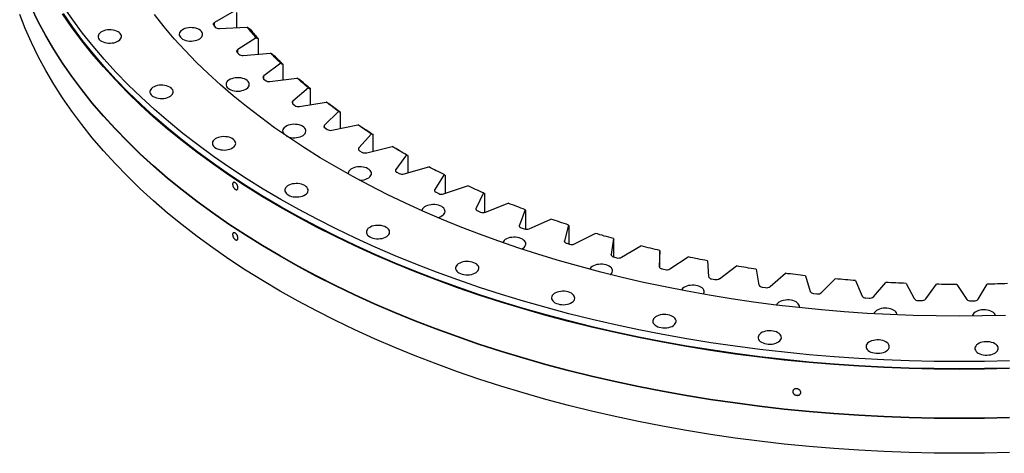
# Model space of a CAD drawing. Header units: millimetres. Extents: x 90 to 11535, y 34437 to 43816.
# Tile 7 of 14: x 6359 to 7460, y 38630 to 39115. Entities that reach past the tile are written whole.
import ezdxf

# ---------------------------------------------------------------- set-up
doc = ezdxf.new("R2010")
doc.units = ezdxf.units.MM
doc.header["$LTSCALE"] = 50

msp = doc.modelspace()

# ---------------------------------------------------------------- linework, layer by layer
at = {"color": 7, "linetype": 'Continuous', "lineweight": 25}
for p, q in [((6599, 39124.5), (6577.1, 39111.9)), ((6602, 39106.2), (6602, 39123)), ((6576.1, 39108.8), (6577.7, 39106.8)), ((6582.4, 39105.2), (6613.2, 39106.7)), ((6623.4, 39094.9), (6603, 39081.6)), ((6626.3, 39076.6), (6626.3, 39093.5)), ((6602.3, 39078.4), (6604.1, 39076.5)), ((6609.1, 39075.1), (6639.6, 39077.7)), ((6651.1, 39066.3), (6632.2, 39052.3)), ((6653.7, 39047.8), (6653.7, 39065)), ((6631.9, 39049.1), (6633.9, 39047.2)), ((6639, 39046), (6669.1, 39049.8)), ((6681.9, 39038.8), (6664.6, 39024.1)), ((6684.3, 39020.1), (6684.3, 39037.6)), ((6664.6, 39020.9), (6666.9, 39019.1)), ((6672.1, 39018.1), (6701.8, 39023)), ((6715.7, 39012.5), (6700, 38997.2)), ((6717.9, 38993.5), (6717.9, 39011.4)), ((6708.2, 38991.5), (6737.3, 38997.4)), ((6700.5, 38994), (6702.9, 38992.3)), ((6752.3, 38987.5), (6738.4, 38971.6)), ((6754.3, 38968), (6754.3, 38986.5)), ((6739.2, 38968.5), (6741.8, 38966.9)), ((6747.2, 38966.2), (6775.5, 38973.2)), ((6791.7, 38963.9), (6779.5, 38947.5)), ((6793.4, 38943.8), (6793.4, 38962.9)), ((6780.7, 38944.4), (6783.4, 38942.9)), ((6788.9, 38942.5), (6816.4, 38950.5)), ((6833.5, 38941.8), (6823.2, 38925)), ((6835, 38921), (6835, 38940.9)), ((6824.7, 38922), (6827.6, 38920.6)), ((6833.1, 38920.3), (6859.7, 38929.4)), ((6877.8, 38921.3), (6869.4, 38904.2)), ((6879, 38899.6), (6879, 38920.5)), ((6879.8, 38899.9), (6905.3, 38909.9)), ((6871.2, 38901.2), (6874.3, 38899.9)), ((6924.2, 38902.5), (6917.7, 38885.1)), ((6925.1, 38880.6), (6925.1, 38901.7)), ((6928.6, 38881.2), (6952.9, 38892.1)), ((6919.9, 38882.2), (6923.1, 38881)), ((6972.6, 38885.4), (6968.1, 38867.8)), ((6973.3, 38864.1), (6973.3, 38884.6)), ((6979.3, 38864.3), (7002.5, 38876.1)), ((6970.6, 38865), (6973.9, 38863.9)), ((7022.9, 38870.2), (7020.3, 38852.5)), ((7023.2, 38849.7), (7023.2, 38869.4)), ((7031.9, 38849.4), (7053.6, 38862)), ((7074.7, 38856.9), (7074.1, 38839)), ((7074.7, 38837.6), (7074.7, 38856.1)), ((7023, 38849.7), (7026.5, 38848.8)), ((7086, 38836.4), (7106.3, 38849.8)), ((7127.8, 38845.5), (7129.2, 38827.7)), ((7077.1, 38836.4), (7080.7, 38835.6)), ((7141.4, 38825.4), (7160.2, 38839.6)), ((7182.2, 38836), (7185.5, 38818.3)), ((7132.6, 38825.1), (7136.2, 38824.5)), ((7198, 38816.6), (7215.1, 38831.4)), ((7237.4, 38828.6), (7242.7, 38811.1)), ((7255.4, 38809.8), (7270.8, 38825.2)), ((7293.4, 38823.3), (7300.7, 38806)), ((7313.4, 38805.2), (7327.1, 38821.1)), ((7189.1, 38815.9), (7192.8, 38815.4)), ((7349.9, 38820.1), (7359, 38803.1)), ((7371.8, 38802.7), (7383.7, 38819.1)), ((7406.6, 38818.9), (7417.6, 38802.3)), ((7430.4, 38802.4), (7440.5, 38819.2)), ((7246.6, 38808.8), (7250.4, 38808.5)), ((7304.8, 38803.9), (7308.5, 38803.6)), ((7363.4, 38801.1), (7367.2, 38801)), ((7422.1, 38800.5), (7425.9, 38800.5))]:
    msp.add_line(p, q, dxfattribs=at)
at = {"color": 82, "linetype": 'Continuous', "lineweight": 25}
for p, q in [((6577.1, 39107.6), (6577.1, 39111.9)), ((6603, 39077.8), (6603, 39081.6)), ((6632.2, 39048.8), (6632.2, 39052.3)), ((6664.6, 39021), (6664.6, 39024.1)), ((6700, 38994.4), (6700, 38997.2)), ((6738.4, 38969.1), (6738.4, 38971.6)), ((6779.5, 38945.4), (6779.5, 38947.5)), ((6823.2, 38923.2), (6823.2, 38925)), ((6869.4, 38902.7), (6869.4, 38904.2)), ((6917.7, 38883.9), (6917.7, 38885.1)), ((6968.1, 38867), (6968.1, 38867.8)), ((7020.3, 38852), (7020.3, 38852.5)), ((7074.1, 38838.9), (7074.1, 38839))]:
    msp.add_line(p, q, dxfattribs=at)
at = {"color": 7, "linetype": 'Continuous', "lineweight": 25, "flags": 128}
for points in [[(7465.5, 38733.6), (7437.4, 38732.9), (7409.3, 38732.7), (7381.3, 38732.9), (7353.2, 38733.6), (7325.2, 38734.6), (7297.2, 38736.1), (7269.4, 38738), (7241.6, 38740.3), (7213.9, 38743.1), (7186.4, 38746.3), (7159, 38749.8), (7131.8, 38753.8), (7104.7, 38758.2), (7077.9, 38763), (7051.3, 38768.2), (7025, 38773.8), (6998.9, 38779.9), (6973.1, 38786.2), (6947.6, 38793), (6922.4, 38800.2), (6897.6, 38807.8), (6873.1, 38815.7), (6849, 38824), (6825.2, 38832.6), (6801.9, 38841.6), (6778.9, 38851), (6756.4, 38860.7), (6734.4, 38870.7), (6712.8, 38881.1), (6691.7, 38891.8), (6671.1, 38902.8), (6651, 38914.1), (6631.4, 38925.7), (6612.3, 38937.6), (6593.8, 38949.8), (6575.9, 38962.2), (6558.5, 38975), (6541.7, 38987.9), (6525.5, 39001.2), (6509.9, 39014.7), (6494.9, 39028.4), (6480.5, 39042.3), (6466.8, 39056.4), (6453.7, 39070.8), (6441.3, 39085.3), (6429.6, 39100), (6418.5, 39114.9), (6408.1, 39130)], [(7465.5, 38630.9), (7437.4, 38630.3), (7409.3, 38630.1), (7381.2, 38630.3), (7353.2, 38630.9), (7325.1, 38632), (7297.1, 38633.5), (7269.2, 38635.4), (7241.4, 38637.7), (7213.7, 38640.5), (7186.1, 38643.6), (7158.7, 38647.2), (7131.5, 38651.2), (7104.4, 38655.6), (7077.6, 38660.4), (7051, 38665.6), (7024.6, 38671.2), (6998.5, 38677.3), (6972.7, 38683.7), (6947.2, 38690.4), (6922, 38697.6), (6897.1, 38705.2), (6872.6, 38713.1), (6848.4, 38721.4), (6824.7, 38730.1), (6801.3, 38739.1), (6778.4, 38748.4), (6755.8, 38758.1), (6733.8, 38768.2), (6712.2, 38778.6), (6691, 38789.3), (6670.4, 38800.3), (6650.3, 38811.6), (6630.7, 38823.2), (6611.6, 38835.1), (6593, 38847.3), (6575.1, 38859.8), (6557.7, 38872.5), (6540.9, 38885.5), (6524.6, 38898.8), (6509, 38912.3), (6494, 38926), (6479.7, 38939.9), (6465.9, 38954.1), (6452.8, 38968.4), (6440.4, 38983), (6428.6, 38997.7), (6417.6, 39012.6), (6407.1, 39027.7), (6397.4, 39042.9), (6388.4, 39058.3), (6380, 39073.8), (6372.4, 39089.4), (6365.5, 39105.1), (6359.3, 39120.9)], [(7465.5, 38670.1), (7437.4, 38669.5), (7409.3, 38669.3), (7381.2, 38669.5), (7353.2, 38670.1), (7325.1, 38671.2), (7297.1, 38672.7), (7269.2, 38674.6), (7241.4, 38676.9), (7213.7, 38679.6), (7186.1, 38682.8), (7158.7, 38686.4), (7131.5, 38690.4), (7104.4, 38694.8), (7077.6, 38699.6), (7051, 38704.8), (7024.6, 38710.4), (6998.5, 38716.4), (6972.7, 38722.8), (6947.2, 38729.6), (6922, 38736.8), (6897.1, 38744.4), (6872.6, 38752.3), (6848.4, 38760.6), (6824.7, 38769.2), (6801.3, 38778.3), (6778.4, 38787.6), (6755.8, 38797.3), (6733.8, 38807.4), (6712.2, 38817.8), (6691, 38828.4), (6670.4, 38839.5), (6650.3, 38850.8), (6630.7, 38862.4), (6611.6, 38874.3), (6593, 38886.5), (6575.1, 38899), (6557.7, 38911.7), (6540.9, 38924.7), (6524.6, 38938), (6509, 38951.5), (6494, 38965.2), (6479.7, 38979.1), (6465.9, 38993.3), (6452.8, 39007.6), (6440.4, 39022.2), (6428.6, 39036.9), (6417.6, 39051.8), (6407.1, 39066.9), (6397.4, 39082.1), (6388.4, 39097.5), (6380, 39113), (6372.4, 39128.6)], [(7465.5, 38669.7), (7437.4, 38669.1), (7409.3, 38668.9), (7381.2, 38669.1), (7353.2, 38669.7), (7325.1, 38670.8), (7297.1, 38672.3), (7269.2, 38674.2), (7241.4, 38676.5), (7213.7, 38679.2), (7186.1, 38682.4), (7158.7, 38686), (7131.5, 38690), (7104.4, 38694.4), (7077.6, 38699.2), (7051, 38704.4), (7024.6, 38710), (6998.5, 38716), (6972.7, 38722.4), (6947.2, 38729.2), (6922, 38736.4), (6897.1, 38744), (6872.6, 38751.9), (6848.4, 38760.2), (6824.7, 38768.8), (6801.3, 38777.9), (6778.4, 38787.2), (6755.8, 38796.9), (6733.8, 38807), (6712.2, 38817.3), (6691, 38828), (6670.4, 38839.1), (6650.3, 38850.4), (6630.7, 38862), (6611.6, 38873.9), (6593, 38886.1), (6575.1, 38898.6), (6557.7, 38911.3), (6540.9, 38924.3), (6524.6, 38937.6), (6509, 38951.1), (6494, 38964.8), (6479.7, 38978.7), (6465.9, 38992.9), (6452.8, 39007.2), (6440.4, 39021.8), (6428.6, 39036.5), (6417.6, 39051.4), (6407.1, 39066.5), (6397.4, 39081.7), (6388.4, 39097.1), (6380, 39112.6), (6372.4, 39128.2)], [(7465.5, 38724.8), (7437.4, 38724.2), (7409.3, 38724), (7381.2, 38724.2), (7353.2, 38724.8), (7325.1, 38725.9), (7297.1, 38727.4), (7269.2, 38729.3), (7241.4, 38731.6), (7213.7, 38734.4), (7186.1, 38737.5), (7158.7, 38741.1), (7131.5, 38745.1), (7104.4, 38749.5), (7077.6, 38754.3), (7051, 38759.5), (7024.6, 38765.1), (6998.5, 38771.2), (6972.7, 38777.6), (6947.2, 38784.3), (6922, 38791.5), (6897.1, 38799.1), (6872.6, 38807), (6848.4, 38815.3), (6824.7, 38824), (6801.3, 38833), (6778.4, 38842.3), (6755.8, 38852), (6733.8, 38862.1), (6712.2, 38872.5), (6691, 38883.2), (6670.4, 38894.2), (6650.3, 38905.5), (6630.7, 38917.1), (6611.6, 38929), (6593, 38941.2), (6575.1, 38953.7), (6557.7, 38966.4), (6540.9, 38979.4), (6524.6, 38992.7), (6509, 39006.2), (6494, 39019.9), (6479.7, 39033.8), (6465.9, 39048), (6452.8, 39062.4), (6440.4, 39076.9), (6428.6, 39091.6), (6417.6, 39106.5), (6407.1, 39121.6)], [(7465.5, 38725.4), (7437.4, 38724.8), (7409.3, 38724.6), (7381.3, 38724.8), (7353.2, 38725.4), (7325.2, 38726.5), (7297.2, 38727.9), (7269.4, 38729.9), (7241.6, 38732.2), (7213.9, 38734.9), (7186.4, 38738.1), (7159, 38741.7), (7131.8, 38745.7), (7104.7, 38750.1), (7077.9, 38754.9), (7051.3, 38760.1), (7025, 38765.7), (6998.9, 38771.7), (6973.1, 38778.1), (6947.6, 38784.9), (6922.4, 38792), (6897.6, 38799.6), (6873.1, 38807.5), (6849, 38815.8), (6825.2, 38824.4), (6801.9, 38833.4), (6778.9, 38842.8), (6756.4, 38852.5), (6734.4, 38862.5), (6712.8, 38872.9), (6691.7, 38883.6), (6671.1, 38894.6), (6651, 38905.9), (6631.4, 38917.5), (6612.3, 38929.4), (6593.8, 38941.6), (6575.9, 38954.1), (6558.5, 38966.8), (6541.7, 38979.8), (6525.5, 38993), (6509.9, 39006.5), (6494.9, 39020.2), (6480.5, 39034.1), (6466.8, 39048.3), (6453.7, 39062.6), (6441.3, 39077.2), (6429.6, 39091.9), (6418.5, 39106.8), (6408.1, 39121.8)], [(7460.9, 38784.3), (7435.1, 38783.7), (7409.3, 38783.5), (7383.6, 38783.7), (7357.8, 38784.3), (7332.1, 38785.3), (7306.4, 38786.6), (7280.8, 38788.4), (7255.3, 38790.5), (7229.9, 38793), (7204.7, 38795.9), (7179.5, 38799.2), (7154.5, 38802.9), (7129.7, 38806.9), (7105.1, 38811.3), (7080.7, 38816.1), (7056.5, 38821.3), (7032.6, 38826.8), (7008.9, 38832.7), (6985.5, 38838.9), (6962.4, 38845.5), (6939.6, 38852.4), (6917.1, 38859.7), (6894.9, 38867.3), (6873.1, 38875.2), (6851.7, 38883.5), (6830.7, 38892.1), (6810, 38901), (6789.8, 38910.2), (6770, 38919.7), (6750.6, 38929.5), (6731.7, 38939.6), (6713.2, 38950), (6695.2, 38960.6), (6677.7, 38971.6), (6660.7, 38982.8), (6644.2, 38994.2), (6628.3, 39005.9), (6612.9, 39017.8), (6598, 39030), (6583.7, 39042.3), (6569.9, 39054.9), (6556.7, 39067.7), (6544.1, 39080.7), (6532.1, 39093.8), (6520.7, 39107.2), (6510, 39120.7)], [(6577.1, 39111.9), (6576.6, 39111.6), (6576.2, 39111.2), (6575.9, 39110.9), (6575.7, 39110.4), (6575.6, 39110), (6575.7, 39109.6), (6575.8, 39109.2), (6576.1, 39108.8)], [(6450.8, 39091), (6452.4, 39090.2), (6454.3, 39089.6), (6456.3, 39089.1), (6458.4, 39088.9), (6460.5, 39088.8), (6462.6, 39089), (6464.7, 39089.3), (6466.6, 39089.9), (6468.4, 39090.6), (6469.9, 39091.5), (6471.1, 39092.5), (6472.1, 39093.6), (6472.7, 39094.8), (6473, 39096), (6472.9, 39097.2), (6472.4, 39098.4), (6471.7, 39099.6), (6470.6, 39100.7), (6469.2, 39101.6), (6467.5, 39102.4), (6465.7, 39103), (6463.7, 39103.5), (6461.6, 39103.7), (6459.4, 39103.8), (6457.3, 39103.6), (6455.3, 39103.3), (6453.3, 39102.7), (6451.6, 39102), (6450.1, 39101.2), (6448.8, 39100.1), (6447.9, 39099), (6447.3, 39097.8), (6447, 39096.6), (6447.1, 39095.4), (6447.5, 39094.2), (6448.3, 39093), (6449.4, 39091.9), (6450.8, 39091)], [(6541.4, 39093.3), (6543.1, 39092.5), (6544.9, 39091.9), (6546.9, 39091.5), (6549, 39091.2), (6551.2, 39091.2), (6553.3, 39091.3), (6555.3, 39091.7), (6557.3, 39092.2), (6559, 39092.9), (6560.5, 39093.8), (6561.8, 39094.8), (6562.7, 39095.9), (6563.3, 39097.1), (6563.6, 39098.3), (6563.5, 39099.6), (6563.1, 39100.8), (6562.3, 39101.9), (6561.2, 39103), (6559.8, 39104), (6558.2, 39104.8), (6556.3, 39105.4), (6554.3, 39105.8), (6552.2, 39106.1), (6550.1, 39106.2), (6547.9, 39106), (6545.9, 39105.6), (6544, 39105.1), (6542.2, 39104.4), (6540.7, 39103.5), (6539.4, 39102.5), (6538.5, 39101.4), (6537.9, 39100.2), (6537.6, 39099), (6537.7, 39097.7), (6538.2, 39096.5), (6538.9, 39095.4), (6540, 39094.3), (6541.4, 39093.3)], [(6651.1, 39066.3), (6649.6, 39067.8), (6648.2, 39069.2), (6646.7, 39070.6), (6645.3, 39072), (6643.8, 39073.4), (6642.4, 39074.9), (6641, 39076.3), (6639.6, 39077.7)], [(6653.7, 39065), (6652.5, 39066.2), (6651.2, 39067.5), (6650, 39068.7), (6648.7, 39069.9), (6647.5, 39071.1), (6646.3, 39072.4), (6645, 39073.6), (6643.8, 39074.8)], [(6508.6, 39029.1), (6510.2, 39028.3), (6512.1, 39027.7), (6514.1, 39027.2), (6516.2, 39027), (6518.3, 39026.9), (6520.5, 39027.1), (6522.5, 39027.4), (6524.4, 39028), (6526.2, 39028.7), (6527.7, 39029.6), (6529, 39030.6), (6529.9, 39031.7), (6530.5, 39032.9), (6530.8, 39034.1), (6530.7, 39035.3), (6530.3, 39036.5), (6529.5, 39037.7), (6528.4, 39038.8), (6527, 39039.7), (6525.3, 39040.5), (6523.5, 39041.1), (6521.5, 39041.6), (6519.4, 39041.9), (6517.3, 39041.9), (6515.1, 39041.7), (6513.1, 39041.4), (6511.1, 39040.9), (6509.4, 39040.1), (6507.9, 39039.3), (6506.6, 39038.2), (6505.7, 39037.1), (6505.1, 39035.9), (6504.8, 39034.7), (6504.9, 39033.5), (6505.3, 39032.3), (6506.1, 39031.1), (6507.2, 39030), (6508.6, 39029.1)], [(6593.7, 39037.4), (6595.4, 39036.6), (6597.2, 39035.9), (6599.2, 39035.5), (6601.3, 39035.2), (6603.4, 39035.2), (6605.6, 39035.3), (6607.6, 39035.7), (6609.6, 39036.2), (6611.3, 39036.9), (6612.8, 39037.8), (6614.1, 39038.8), (6615, 39039.9), (6615.6, 39041.1), (6615.9, 39042.4), (6615.8, 39043.6), (6615.4, 39044.8), (6614.6, 39046), (6613.5, 39047), (6612.1, 39048), (6610.5, 39048.8), (6608.6, 39049.4), (6606.6, 39049.9), (6604.5, 39050.1), (6602.4, 39050.2), (6600.2, 39050), (6598.2, 39049.7), (6596.3, 39049.1), (6594.5, 39048.4), (6593, 39047.5), (6591.7, 39046.5), (6590.8, 39045.4), (6590.2, 39044.2), (6589.9, 39043), (6590, 39041.7), (6590.4, 39040.5), (6591.2, 39039.4), (6592.3, 39038.3), (6593.7, 39037.4)], [(6681.9, 39038.8), (6680.3, 39040.2), (6678.7, 39041.6), (6677.1, 39042.9), (6675.5, 39044.3), (6673.9, 39045.6), (6672.3, 39047), (6670.7, 39048.4), (6669.1, 39049.8)], [(6684.3, 39037.6), (6682.9, 39038.8), (6681.5, 39040), (6680.2, 39041.1), (6678.8, 39042.3), (6677.4, 39043.5), (6676.1, 39044.7), (6674.7, 39045.8), (6673.3, 39047)], [(6715.7, 39012.5), (6713.9, 39013.8), (6712.2, 39015.1), (6710.4, 39016.4), (6708.7, 39017.7), (6706.9, 39019), (6705.2, 39020.3), (6703.5, 39021.6), (6701.8, 39023)], [(6717.9, 39011.4), (6716.4, 39012.5), (6714.8, 39013.6), (6713.3, 39014.7), (6711.8, 39015.9), (6710.3, 39017), (6708.8, 39018.1), (6707.4, 39019.2), (6705.9, 39020.4)], [(6657.5, 38984.9), (6658.6, 38984.5), (6660.4, 38983.8), (6662.4, 38983.4), (6664.5, 38983.1), (6666.6, 38983.1), (6668.8, 38983.2), (6670.8, 38983.6), (6672.8, 38984.1), (6674.5, 38984.8), (6676, 38985.7), (6677.3, 38986.7), (6678.2, 38987.8), (6678.8, 38989), (6679.1, 38990.2), (6679, 38991.5), (6678.6, 38992.7), (6677.8, 38993.9), (6676.7, 38994.9), (6675.3, 38995.9), (6673.7, 38996.7), (6671.8, 38997.3), (6669.8, 38997.8), (6667.7, 38998), (6665.6, 38998.1), (6663.4, 38997.9), (6661.4, 38997.6), (6659.5, 38997), (6657.7, 38996.3), (6656.2, 38995.4), (6654.9, 38994.4), (6654, 38993.3), (6653.4, 38992.1), (6653.1, 38990.9), (6653.2, 38989.6), (6653.6, 38988.4), (6654.4, 38987.3), (6655, 38986.7)], [(6752.3, 38987.5), (6750.4, 38988.7), (6748.5, 38990), (6746.6, 38991.2), (6744.7, 38992.4), (6742.9, 38993.7), (6741, 38994.9), (6739.1, 38996.2), (6737.3, 38997.4)], [(6754.3, 38986.5), (6752.6, 38987.5), (6751, 38988.6), (6749.4, 38989.6), (6747.7, 38990.7), (6746.1, 38991.8), (6744.5, 38992.8), (6742.9, 38993.9), (6741.3, 38995)], [(6578.5, 38971.5), (6580.1, 38970.7), (6582, 38970.1), (6584, 38969.6), (6586.1, 38969.4), (6588.2, 38969.3), (6590.3, 38969.5), (6592.4, 38969.8), (6594.3, 38970.4), (6596.1, 38971.1), (6597.6, 38972), (6598.8, 38973), (6599.8, 38974.1), (6600.4, 38975.3), (6600.7, 38976.5), (6600.6, 38977.7), (6600.1, 38978.9), (6599.3, 38980.1), (6598.2, 38981.2), (6596.9, 38982.1), (6595.2, 38982.9), (6593.4, 38983.5), (6591.4, 38984), (6589.3, 38984.2), (6587.1, 38984.3), (6585, 38984.1), (6582.9, 38983.8), (6581, 38983.2), (6579.3, 38982.5), (6577.7, 38981.7), (6576.5, 38980.6), (6575.6, 38979.5), (6574.9, 38978.3), (6574.7, 38977.1), (6574.8, 38975.9), (6575.2, 38974.7), (6576, 38973.5), (6577.1, 38972.4), (6578.5, 38971.5)], [(6791.7, 38963.9), (6789.6, 38965.1), (6787.6, 38966.2), (6785.6, 38967.4), (6783.5, 38968.6), (6781.5, 38969.7), (6779.5, 38970.9), (6777.5, 38972.1), (6775.5, 38973.2)], [(6785.6, 38967.4), (6784.6, 38967.9), (6782.9, 38968.9), (6781.2, 38969.9), (6779.5, 38971)], [(6739.2, 38935.5), (6739.9, 38935.5), (6742, 38935.7), (6744.1, 38936.1), (6746, 38936.6), (6747.8, 38937.3), (6749.3, 38938.2), (6750.5, 38939.2), (6751.5, 38940.3), (6752.1, 38941.5), (6752.3, 38942.7), (6752.3, 38944), (6751.8, 38945.2), (6751, 38946.3), (6749.9, 38947.4), (6748.5, 38948.3), (6746.9, 38949.2), (6745.1, 38949.8), (6743.1, 38950.2), (6741, 38950.5), (6738.8, 38950.5), (6736.7, 38950.4), (6734.6, 38950), (6732.7, 38949.5), (6731, 38948.8), (6729.4, 38947.9), (6728.2, 38946.9), (6727.2, 38945.8), (6726.6, 38944.6), (6726.4, 38943.4), (6726.4, 38942.5)], [(6779.5, 38947.5), (6779.3, 38947.1), (6779.2, 38946.7), (6779.1, 38946.3), (6779.2, 38945.9), (6779.4, 38945.5), (6779.8, 38945.1), (6780.2, 38944.7), (6780.7, 38944.4)], [(6833.5, 38941.8), (6831.4, 38942.9), (6829.2, 38944), (6827.1, 38945.1), (6824.9, 38946.2), (6822.8, 38947.2), (6820.7, 38948.3), (6818.5, 38949.4), (6816.4, 38950.5)], [(6659.5, 38919), (6661.1, 38918.2), (6662.9, 38917.5), (6664.9, 38917.1), (6667, 38916.8), (6669.2, 38916.8), (6671.3, 38916.9), (6673.4, 38917.3), (6675.3, 38917.8), (6677, 38918.5), (6678.6, 38919.4), (6679.8, 38920.4), (6680.8, 38921.5), (6681.4, 38922.7), (6681.6, 38924), (6681.5, 38925.2), (6681.1, 38926.4), (6680.3, 38927.6), (6679.2, 38928.6), (6677.8, 38929.6), (6676.2, 38930.4), (6674.4, 38931), (6672.4, 38931.5), (6670.3, 38931.7), (6668.1, 38931.8), (6666, 38931.6), (6663.9, 38931.3), (6662, 38930.7), (6660.2, 38930), (6658.7, 38929.1), (6657.5, 38928.1), (6656.5, 38927), (6655.9, 38925.8), (6655.7, 38924.6), (6655.7, 38923.3), (6656.2, 38922.1), (6657, 38921), (6658.1, 38919.9), (6659.5, 38919)], [(6823.2, 38925), (6823.1, 38924.6), (6823, 38924.2), (6823, 38923.8), (6823.1, 38923.4), (6823.4, 38923), (6823.7, 38922.6), (6824.2, 38922.3), (6824.7, 38922)], [(6877.8, 38921.3), (6875.5, 38922.3), (6873.2, 38923.3), (6871, 38924.3), (6868.7, 38925.3), (6866.5, 38926.3), (6864.2, 38927.3), (6862, 38928.4), (6859.7, 38929.4)], [(6924.2, 38902.5), (6921.8, 38903.4), (6919.5, 38904.3), (6917.1, 38905.2), (6914.7, 38906.2), (6912.4, 38907.1), (6910, 38908), (6907.6, 38908.9), (6905.3, 38909.9)], [(6826.6, 38893.8), (6828.3, 38894.3), (6830.1, 38895), (6831.6, 38895.9), (6832.8, 38896.9), (6833.8, 38898), (6834.4, 38899.2), (6834.7, 38900.4), (6834.6, 38901.7), (6834.1, 38902.9), (6833.3, 38904.1), (6832.2, 38905.1), (6830.9, 38906.1), (6829.2, 38906.9), (6827.4, 38907.5), (6825.4, 38907.9), (6823.3, 38908.2), (6821.1, 38908.3), (6819, 38908.1), (6816.9, 38907.7), (6815, 38907.2), (6813.3, 38906.5), (6811.7, 38905.6), (6810.5, 38904.6), (6809.6, 38903.5), (6808.9, 38902.3), (6808.7, 38901.5)], [(6869.4, 38904.2), (6869.2, 38903.8), (6869.2, 38903.4), (6869.3, 38902.9), (6869.5, 38902.5), (6869.8, 38902.1), (6870.1, 38901.8), (6870.6, 38901.5), (6871.2, 38901.2)], [(6972.6, 38885.4), (6970.2, 38886.3), (6967.7, 38887.1), (6965.2, 38887.9), (6962.8, 38888.7), (6960.3, 38889.6), (6957.8, 38890.4), (6955.4, 38891.2), (6952.9, 38892.1)], [(6750.5, 38872.2), (6752.1, 38871.4), (6753.9, 38870.8), (6755.9, 38870.3), (6758, 38870.1), (6760.2, 38870), (6762.3, 38870.2), (6764.4, 38870.5), (6766.3, 38871.1), (6768, 38871.8), (6769.6, 38872.7), (6770.8, 38873.7), (6771.8, 38874.8), (6772.4, 38876), (6772.6, 38877.2), (6772.5, 38878.4), (6772.1, 38879.7), (6771.3, 38880.8), (6770.2, 38881.9), (6768.8, 38882.8), (6767.2, 38883.6), (6765.4, 38884.3), (6763.4, 38884.7), (6761.3, 38885), (6759.1, 38885), (6757, 38884.9), (6754.9, 38884.5), (6753, 38884), (6751.2, 38883.2), (6749.7, 38882.4), (6748.5, 38881.4), (6747.5, 38880.2), (6746.9, 38879.1), (6746.7, 38877.8), (6746.7, 38876.6), (6747.2, 38875.4), (6748, 38874.2), (6749.1, 38873.2), (6750.5, 38872.2)], [(6917.7, 38885.1), (6917.6, 38884.7), (6917.6, 38884.3), (6917.8, 38883.8), (6918, 38883.4), (6918.3, 38883.1), (6918.8, 38882.7), (6919.3, 38882.4), (6919.9, 38882.2)], [(7022.9, 38870.2), (7020.3, 38870.9), (7017.7, 38871.7), (7015.2, 38872.4), (7012.6, 38873.1), (7010.1, 38873.9), (7007.5, 38874.6), (7005, 38875.4), (7002.5, 38876.1)], [(6920.4, 38858.6), (6921.8, 38859.4), (6923.1, 38860.4), (6924, 38861.5), (6924.6, 38862.7), (6924.9, 38864), (6924.8, 38865.2), (6924.4, 38866.4), (6923.6, 38867.6), (6922.5, 38868.6), (6921.1, 38869.6), (6919.5, 38870.4), (6917.6, 38871), (6915.6, 38871.5), (6913.5, 38871.7), (6911.4, 38871.8), (6909.3, 38871.6), (6907.2, 38871.3), (6905.3, 38870.7), (6903.5, 38870), (6902, 38869.1), (6900.8, 38868.1), (6899.8, 38867), (6899.2, 38865.8), (6899.2, 38865.8)], [(6968.1, 38867.8), (6968, 38867.4), (6968.1, 38867), (6968.3, 38866.6), (6968.5, 38866.2), (6968.9, 38865.8), (6969.4, 38865.5), (6969.9, 38865.2), (6970.6, 38865)], [(7074.7, 38856.9), (7072, 38857.5), (7069.4, 38858.1), (7066.8, 38858.7), (7064.1, 38859.4), (7061.5, 38860), (7058.9, 38860.7), (7056.3, 38861.3), (7053.6, 38862)], [(6850.2, 38831.9), (6851.9, 38831.1), (6853.7, 38830.4), (6855.7, 38830), (6857.8, 38829.7), (6860, 38829.7), (6862.1, 38829.8), (6864.2, 38830.2), (6866.1, 38830.7), (6867.8, 38831.5), (6869.3, 38832.3), (6870.6, 38833.3), (6871.5, 38834.5), (6872.1, 38835.6), (6872.4, 38836.9), (6872.3, 38838.1), (6871.9, 38839.3), (6871.1, 38840.5), (6870, 38841.5), (6868.6, 38842.5), (6867, 38843.3), (6865.1, 38843.9), (6863.1, 38844.4), (6861, 38844.6), (6858.9, 38844.7), (6856.8, 38844.5), (6854.7, 38844.2), (6852.8, 38843.6), (6851, 38842.9), (6849.5, 38842), (6848.3, 38841), (6847.3, 38839.9), (6846.7, 38838.7), (6846.4, 38837.5), (6846.5, 38836.3), (6847, 38835), (6847.7, 38833.9), (6848.8, 38832.8), (6850.2, 38831.9)], [(7020.3, 38852.5), (7020.3, 38852), (7020.4, 38851.6), (7020.6, 38851.2), (7020.9, 38850.8), (7021.3, 38850.5), (7021.8, 38850.2), (7022.4, 38849.9), (7023, 38849.7)], [(7127.8, 38845.5), (7125.1, 38846), (7122.4, 38846.5), (7119.7, 38847), (7117, 38847.6), (7114.4, 38848.1), (7111.7, 38848.7), (7109, 38849.2), (7106.3, 38849.8)], [(7019.7, 38829.9), (7020.1, 38830.2), (7021, 38831.4), (7021.6, 38832.5), (7021.9, 38833.8), (7021.8, 38835), (7021.4, 38836.2), (7020.6, 38837.4), (7019.5, 38838.4), (7018.1, 38839.4), (7016.5, 38840.2), (7014.6, 38840.8), (7012.6, 38841.3), (7010.5, 38841.5), (7008.4, 38841.6), (7006.2, 38841.4), (7004.2, 38841.1), (7002.3, 38840.5), (7000.5, 38839.8), (6999, 38838.9), (6997.7, 38837.9), (6996.8, 38836.8), (6996.3, 38836)], [(7182.2, 38836), (7179.4, 38836.5), (7176.7, 38836.9), (7173.9, 38837.3), (7171.2, 38837.8), (7168.4, 38838.2), (7165.7, 38838.7), (7162.9, 38839.1), (7160.2, 38839.6)], [(7237.4, 38828.6), (7234.6, 38829), (7231.8, 38829.3), (7229.1, 38829.6), (7226.3, 38830), (7223.5, 38830.3), (7220.7, 38830.7), (7217.9, 38831), (7215.1, 38831.4)], [(7293.4, 38823.3), (7290.6, 38823.5), (7287.8, 38823.8), (7284.9, 38824), (7282.1, 38824.2), (7279.3, 38824.5), (7276.5, 38824.7), (7273.7, 38825), (7270.8, 38825.2)], [(7349.9, 38820.1), (7347, 38820.2), (7344.2, 38820.3), (7341.3, 38820.4), (7338.5, 38820.6), (7335.6, 38820.7), (7332.8, 38820.8), (7330, 38821), (7327.1, 38821.1)], [(6957.5, 38798.5), (6959.1, 38797.7), (6960.9, 38797.1), (6962.9, 38796.6), (6965, 38796.4), (6967.2, 38796.3), (6969.3, 38796.5), (6971.4, 38796.8), (6973.3, 38797.4), (6975, 38798.1), (6976.6, 38799), (6977.8, 38800), (6978.8, 38801.1), (6979.4, 38802.3), (6979.6, 38803.5), (6979.5, 38804.7), (6979.1, 38806), (6978.3, 38807.1), (6977.2, 38808.2), (6975.8, 38809.1), (6974.2, 38809.9), (6972.4, 38810.6), (6970.4, 38811), (6968.3, 38811.3), (6966.1, 38811.3), (6964, 38811.2), (6961.9, 38810.8), (6960, 38810.3), (6958.2, 38809.5), (6956.7, 38808.7), (6955.5, 38807.7), (6954.5, 38806.5), (6953.9, 38805.4), (6953.7, 38804.1), (6953.7, 38802.9), (6954.2, 38801.7), (6955, 38800.5), (6956.1, 38799.4), (6957.5, 38798.5)], [(7123.5, 38808), (7124, 38809.1), (7124.3, 38810.3), (7124.2, 38811.5), (7123.8, 38812.7), (7123, 38813.9), (7121.9, 38815), (7120.5, 38815.9), (7118.9, 38816.7), (7117, 38817.3), (7115, 38817.8), (7112.9, 38818), (7110.8, 38818.1), (7108.6, 38817.9), (7106.6, 38817.6), (7104.7, 38817), (7102.9, 38816.3), (7101.4, 38815.4), (7100.1, 38814.4), (7099.2, 38813.3), (7098.8, 38812.5)], [(7406.6, 38818.9), (7403.7, 38818.9), (7400.9, 38818.9), (7398, 38819), (7395.2, 38819), (7392.3, 38819), (7389.5, 38819), (7386.6, 38819.1), (7383.7, 38819.1)], [(7463.3, 38819.9), (7460.4, 38819.8), (7457.6, 38819.7), (7454.7, 38819.6), (7451.9, 38819.5), (7449, 38819.4), (7446.2, 38819.4), (7443.3, 38819.3), (7440.5, 38819.2)], [(7230.6, 38793), (7230.7, 38793.8), (7230.6, 38795.1), (7230.2, 38796.3), (7229.4, 38797.4), (7228.3, 38798.5), (7226.9, 38799.4), (7225.3, 38800.2), (7223.4, 38800.9), (7221.4, 38801.3), (7219.3, 38801.6), (7217.2, 38801.6), (7215.1, 38801.5), (7213, 38801.1), (7211.1, 38800.6), (7209.3, 38799.9), (7207.8, 38799), (7206.6, 38798), (7205.6, 38796.9), (7205.1, 38795.9)], [(7339.8, 38784.9), (7339.7, 38785.8), (7339.2, 38787.1), (7338.4, 38788.2), (7337.3, 38789.3), (7336, 38790.2), (7334.3, 38791), (7332.5, 38791.7), (7330.5, 38792.1), (7328.4, 38792.4), (7326.2, 38792.4), (7324.1, 38792.3), (7322, 38791.9), (7320.1, 38791.4), (7318.4, 38790.6), (7316.8, 38789.8), (7315.6, 38788.8), (7314.6, 38787.6), (7314, 38786.5), (7313.9, 38786.2)], [(7449.8, 38784), (7449.4, 38785.2), (7448.6, 38786.4), (7447.5, 38787.4), (7446.1, 38788.4), (7444.5, 38789.2), (7442.6, 38789.8), (7440.6, 38790.3), (7438.5, 38790.5), (7436.4, 38790.6), (7434.2, 38790.4), (7432.2, 38790.1), (7430.2, 38789.5), (7428.5, 38788.8), (7427, 38787.9), (7425.7, 38786.9), (7424.8, 38785.8), (7424.2, 38784.6), (7423.9, 38783.6)], [(7070.7, 38772.5), (7072.3, 38771.7), (7074.1, 38771.1), (7076.1, 38770.7), (7078.2, 38770.4), (7080.4, 38770.3), (7082.5, 38770.5), (7084.6, 38770.9), (7086.5, 38771.4), (7088.3, 38772.1), (7089.8, 38773), (7091, 38774), (7092, 38775.1), (7092.6, 38776.3), (7092.8, 38777.5), (7092.8, 38778.8), (7092.3, 38780), (7091.5, 38781.1), (7090.4, 38782.2), (7089, 38783.2), (7087.4, 38784), (7085.6, 38784.6), (7083.6, 38785), (7081.5, 38785.3), (7079.3, 38785.3), (7077.2, 38785.2), (7075.1, 38784.8), (7073.2, 38784.3), (7071.5, 38783.6), (7069.9, 38782.7), (7068.7, 38781.7), (7067.7, 38780.6), (7067.1, 38779.4), (7066.9, 38778.2), (7067, 38776.9), (7067.4, 38775.7), (7068.2, 38774.6), (7069.3, 38773.5), (7070.7, 38772.5)], [(7188.3, 38754.3), (7190, 38753.5), (7191.8, 38752.9), (7193.8, 38752.5), (7195.9, 38752.2), (7198.1, 38752.1), (7200.2, 38752.3), (7202.2, 38752.7), (7204.2, 38753.2), (7205.9, 38753.9), (7207.4, 38754.8), (7208.7, 38755.8), (7209.6, 38756.9), (7210.2, 38758.1), (7210.5, 38759.3), (7210.4, 38760.6), (7210, 38761.8), (7209.2, 38762.9), (7208.1, 38764), (7206.7, 38765), (7205.1, 38765.8), (7203.2, 38766.4), (7201.2, 38766.8), (7199.1, 38767.1), (7197, 38767.1), (7194.8, 38767), (7192.8, 38766.6), (7190.9, 38766.1), (7189.1, 38765.4), (7187.6, 38764.5), (7186.3, 38763.5), (7185.4, 38762.4), (7184.8, 38761.2), (7184.5, 38760), (7184.6, 38758.7), (7185.1, 38757.5), (7185.8, 38756.4), (7186.9, 38755.3), (7188.3, 38754.3)], [(7308.9, 38744.1), (7310.5, 38743.3), (7312.3, 38742.7), (7314.3, 38742.3), (7316.4, 38742), (7318.6, 38742), (7320.7, 38742.1), (7322.8, 38742.5), (7324.7, 38743), (7326.4, 38743.7), (7328, 38744.6), (7329.2, 38745.6), (7330.2, 38746.7), (7330.8, 38747.9), (7331, 38749.1), (7330.9, 38750.4), (7330.5, 38751.6), (7329.7, 38752.8), (7328.6, 38753.8), (7327.2, 38754.8), (7325.6, 38755.6), (7323.8, 38756.2), (7321.8, 38756.6), (7319.7, 38756.9), (7317.5, 38757), (7315.4, 38756.8), (7313.3, 38756.4), (7311.4, 38755.9), (7309.6, 38755.2), (7308.1, 38754.3), (7306.9, 38753.3), (7305.9, 38752.2), (7305.3, 38751), (7305.1, 38749.8), (7305.1, 38748.5), (7305.6, 38747.3), (7306.4, 38746.2), (7307.5, 38745.1), (7308.9, 38744.1)], [(7430.6, 38742.1), (7432.3, 38741.3), (7434.1, 38740.7), (7436.1, 38740.2), (7438.2, 38740), (7440.3, 38739.9), (7442.5, 38740.1), (7444.5, 38740.4), (7446.5, 38741), (7448.2, 38741.7), (7449.7, 38742.6), (7451, 38743.6), (7451.9, 38744.7), (7452.5, 38745.9), (7452.8, 38747.1), (7452.7, 38748.3), (7452.3, 38749.6), (7451.5, 38750.7), (7450.4, 38751.8), (7449, 38752.7), (7447.4, 38753.5), (7445.5, 38754.2), (7443.5, 38754.6), (7441.4, 38754.9), (7439.3, 38754.9), (7437.1, 38754.8), (7435.1, 38754.4), (7433.2, 38753.9), (7431.4, 38753.1), (7429.9, 38752.3), (7428.6, 38751.3), (7427.7, 38750.1), (7427.1, 38748.9), (7426.8, 38747.7), (7426.9, 38746.5), (7427.3, 38745.3), (7428.1, 38744.1), (7429.2, 38743), (7430.6, 38742.1)]]:
    msp.add_lwpolyline(points, dxfattribs=at)
at = {"color": 7, "linetype": 'Continuous', "lineweight": 25}
for centre, radius, start, end in [((6581.8, 39111.1), 5.91, 226.2865, 276.5642), ((6987.9, 39421.9), 489.6, 220.0674, 221.8927), ((6989.8, 39418.2), 487.4, 220.1914, 221.7687), ((6603.7, 39079.8), 1.96, 113.725, 223.8423), ((6608.2, 39081.3), 6.28, 229.8227, 278.0223), ((6633.1, 39050.6), 1.93, 119.2075, 230.9103), ((6637.9, 39052.5), 6.62, 233.099, 279.5472), ((6665.7, 39022.5), 1.92, 125.3874, 237.4404), ((6670.7, 39024.9), 6.93, 236.1432, 281.1435), ((6701.3, 38995.7), 1.94, 132.1725, 243.3191), ((6706.6, 38998.5), 7.2, 238.9805, 282.8159), ((6739.9, 38970.3), 1.99, 139.4353, 248.4738), ((6745.3, 38973.4), 7.42, 241.6333, 284.5695), ((6786.7, 38949.8), 7.58, 244.1214, 286.4108), ((6830.7, 38927.6), 7.69, 246.4622, 288.3469), ((6877.1, 38907.1), 7.73, 248.6707, 290.3867), ((6925.6, 38888.3), 7.71, 250.7599, 292.5407), ((6976.1, 38871.2), 7.64, 252.7409, 294.821), ((7028.5, 38856), 7.5, 254.6234, 297.2416), ((7077.3, 38839.7), 3.29, 191.3071, 267.3135), ((7082.4, 38842.7), 7.3, 256.4151, 299.8189), ((7132.6, 38828.7), 3.61, 197.5249, 268.6656), ((7137.6, 38831.4), 7.05, 258.1229, 302.5717), ((7189.2, 38819.9), 3.95, 203.2964, 269.9449), ((7194, 38822.1), 6.76, 259.7524, 305.521), ((7246.5, 38813.2), 4.32, 208.6295, 271.199), ((7251.3, 38814.8), 6.43, 261.3085, 308.6908), ((7304.6, 38808.6), 4.71, 213.5447, 272.4613), ((7309.3, 38809.7), 6.08, 262.7957, 312.1079), ((7363, 38806.2), 5.11, 218.0703, 273.7541), ((7367.7, 38806.7), 5.7, 264.2187, 315.8015), ((7421.7, 38806), 5.5, 222.2383, 275.0922), ((7426.3, 38805.8), 5.3, 265.5832, 319.8031)]:
    msp.add_arc(centre, radius, start, end, dxfattribs=at)
for points in [[(6617.5, 39103.6), (6616, 39104.7), (6614.6, 39105.7), (6613.2, 39106.7)], [(6623.4, 39094.9), (6624.4, 39094.5), (6625.3, 39094), (6626.3, 39093.5)], [(6643.8, 39074.8), (6642.4, 39075.8), (6641, 39076.7), (6639.6, 39077.7)], [(6651.1, 39066.3), (6652, 39065.9), (6652.9, 39065.5), (6653.7, 39065)], [(6673.3, 39047), (6671.9, 39047.9), (6670.5, 39048.8), (6669.1, 39049.8)], [(6681.9, 39038.8), (6682.7, 39038.4), (6683.5, 39038), (6684.3, 39037.6)], [(6705.9, 39020.4), (6704.5, 39021.2), (6703.1, 39022.1), (6701.8, 39023)], [(6715.7, 39012.5), (6716.4, 39012.2), (6717.1, 39011.8), (6717.9, 39011.4)], [(6741.3, 38995), (6740, 38995.8), (6738.6, 38996.6), (6737.3, 38997.4)], [(6752.3, 38987.5), (6753, 38987.2), (6753.6, 38986.8), (6754.3, 38986.5)], [(6779.5, 38971), (6778.2, 38971.7), (6776.8, 38972.5), (6775.5, 38973.2)], [(6791.7, 38963.9), (6792.2, 38963.6), (6792.8, 38963.3), (6793.4, 38962.9)], [(6833.5, 38941.8), (6834, 38941.5), (6834.5, 38941.2), (6835, 38940.9)], [(6877.8, 38921.3), (6878.2, 38921), (6878.6, 38920.7), (6879, 38920.5)], [(6924.2, 38902.5), (6924.5, 38902.2), (6924.8, 38901.9), (6925.1, 38901.7)], [(6972.6, 38885.4), (6972.8, 38885.2), (6973.1, 38884.9), (6973.3, 38884.6)], [(7022.9, 38870.2), (7023, 38869.9), (7023.1, 38869.7), (7023.2, 38869.4)], [(7074.7, 38856.9), (7074.7, 38856.6), (7074.7, 38856.3), (7074.7, 38856.1)]]:
    msp.add_open_spline(points, degree=3, dxfattribs=at)
for points in [[(6603.2, 38927.1), (6603.2, 38926.9), (6603.2, 38926.6), (6603.1, 38926.2), (6603, 38926), (6602.9, 38925.7), (6602.8, 38925.5), (6602.6, 38925.3), (6602.5, 38925.2), (6602.2, 38925), (6602, 38925), (6601.7, 38924.9), (6601.5, 38924.9), (6601.2, 38924.9), (6601, 38925), (6600.6, 38925.2), (6600.4, 38925.3), (6600, 38925.5), (6599.8, 38925.7), (6599.5, 38926), (6599.3, 38926.2), (6598.9, 38926.6), (6598.7, 38926.9), (6598.4, 38927.3), (6598.3, 38927.6), (6598, 38928.1), (6597.9, 38928.4), (6597.7, 38928.9), (6597.6, 38929.2), (6597.4, 38929.7), (6597.4, 38930), (6597.3, 38930.5), (6597.3, 38930.8), (6597.3, 38931.3), (6597.3, 38931.5), (6597.4, 38931.9), (6597.4, 38932.1), (6597.6, 38932.5), (6597.7, 38932.6), (6597.9, 38932.9), (6598, 38933), (6598.3, 38933.1), (6598.4, 38933.2), (6598.7, 38933.2), (6598.9, 38933.2), (6599.3, 38933.2), (6599.5, 38933.1), (6599.8, 38933), (6600, 38932.9), (6600.4, 38932.6), (6600.6, 38932.5), (6601, 38932.1), (6601.2, 38931.9), (6601.5, 38931.5), (6601.7, 38931.3), (6602, 38930.8), (6602.2, 38930.5), (6602.5, 38930), (6602.6, 38929.8), (6602.8, 38929.2), (6602.9, 38928.9), (6603, 38928.4), (6603.1, 38928.1), (6603.2, 38927.6), (6603.2, 38927.4), (6603.2, 38927.1)], [(6603.2, 38870.8), (6603.2, 38870.5), (6603.2, 38870.3), (6603.1, 38869.9), (6603, 38869.7), (6602.9, 38869.3), (6602.8, 38869.2), (6602.6, 38868.9), (6602.5, 38868.8), (6602.2, 38868.7), (6602, 38868.6), (6601.7, 38868.6), (6601.5, 38868.6), (6601.2, 38868.6), (6601, 38868.7), (6600.6, 38868.8), (6600.4, 38868.9), (6600, 38869.2), (6599.8, 38869.3), (6599.5, 38869.7), (6599.3, 38869.9), (6598.9, 38870.3), (6598.7, 38870.5), (6598.4, 38871), (6598.3, 38871.2), (6598, 38871.8), (6597.9, 38872), (6597.7, 38872.6), (6597.6, 38872.9), (6597.4, 38873.4), (6597.4, 38873.7), (6597.3, 38874.2), (6597.3, 38874.4), (6597.3, 38874.9), (6597.3, 38875.2), (6597.4, 38875.6), (6597.4, 38875.8), (6597.6, 38876.1), (6597.7, 38876.3), (6597.9, 38876.5), (6598, 38876.6), (6598.3, 38876.8), (6598.4, 38876.8), (6598.7, 38876.9), (6598.9, 38876.9), (6599.3, 38876.8), (6599.5, 38876.8), (6599.8, 38876.6), (6600, 38876.5), (6600.4, 38876.3), (6600.6, 38876.1), (6601, 38875.8), (6601.2, 38875.6), (6601.5, 38875.2), (6601.7, 38874.9), (6602, 38874.5), (6602.2, 38874.2), (6602.5, 38873.7), (6602.6, 38873.4), (6602.8, 38872.9), (6602.9, 38872.6), (6603, 38872.1), (6603.1, 38871.8), (6603.2, 38871.3), (6603.2, 38871), (6603.2, 38870.8)], [(7232.2, 38698.2), (7232.2, 38697.9), (7232.2, 38697.7), (7232, 38697.2), (7232, 38697), (7231.7, 38696.6), (7231.6, 38696.4), (7231.3, 38696), (7231.1, 38695.9), (7230.7, 38695.6), (7230.5, 38695.4), (7230, 38695.2), (7229.7, 38695.1), (7229.2, 38695), (7228.9, 38694.9), (7228.3, 38694.9), (7228, 38694.9), (7227.5, 38695), (7227.2, 38695), (7226.6, 38695.2), (7226.3, 38695.3), (7225.8, 38695.5), (7225.5, 38695.6), (7225, 38696), (7224.8, 38696.1), (7224.4, 38696.5), (7224.2, 38696.7), (7223.9, 38697.2), (7223.8, 38697.4), (7223.5, 38697.9), (7223.5, 38698.1), (7223.3, 38698.6), (7223.3, 38698.8), (7223.3, 38699.3), (7223.3, 38699.5), (7223.5, 38700), (7223.5, 38700.2), (7223.8, 38700.6), (7223.9, 38700.8), (7224.2, 38701.2), (7224.4, 38701.4), (7224.8, 38701.7), (7225, 38701.8), (7225.5, 38702), (7225.8, 38702.1), (7226.3, 38702.2), (7226.6, 38702.3), (7227.2, 38702.3), (7227.4, 38702.3), (7228, 38702.3), (7228.3, 38702.2), (7228.9, 38702.1), (7229.2, 38702), (7229.7, 38701.7), (7230, 38701.6), (7230.4, 38701.3), (7230.7, 38701.1), (7231.1, 38700.7), (7231.3, 38700.5), (7231.6, 38700.1), (7231.7, 38699.9), (7232, 38699.4), (7232, 38699.2), (7232.2, 38698.7), (7232.2, 38698.4), (7232.2, 38698.2)]]:
    msp.add_open_spline(points, degree=3, knots=[0, 0, 0, 0, 0.03125, 0.03125, 0.0625, 0.0625, 0.09375, 0.09375, 0.125, 0.125, 0.15625, 0.15625, 0.1875, 0.1875, 0.21875, 0.21875, 0.25, 0.25, 0.28125, 0.28125, 0.3125, 0.3125, 0.34375, 0.34375, 0.375, 0.375, 0.40625, 0.40625, 0.4375, 0.4375, 0.46875, 0.46875, 0.5, 0.5, 0.53125, 0.53125, 0.5625, 0.5625, 0.59375, 0.59375, 0.625, 0.625, 0.65625, 0.65625, 0.6875, 0.6875, 0.71875, 0.71875, 0.75, 0.75, 0.78125, 0.78125, 0.8125, 0.8125, 0.84375, 0.84375, 0.875, 0.875, 0.90625, 0.90625, 0.9375, 0.9375, 0.96875, 0.96875, 1, 1, 1, 1], dxfattribs=at)

doc.saveas('drawing.dxf')
